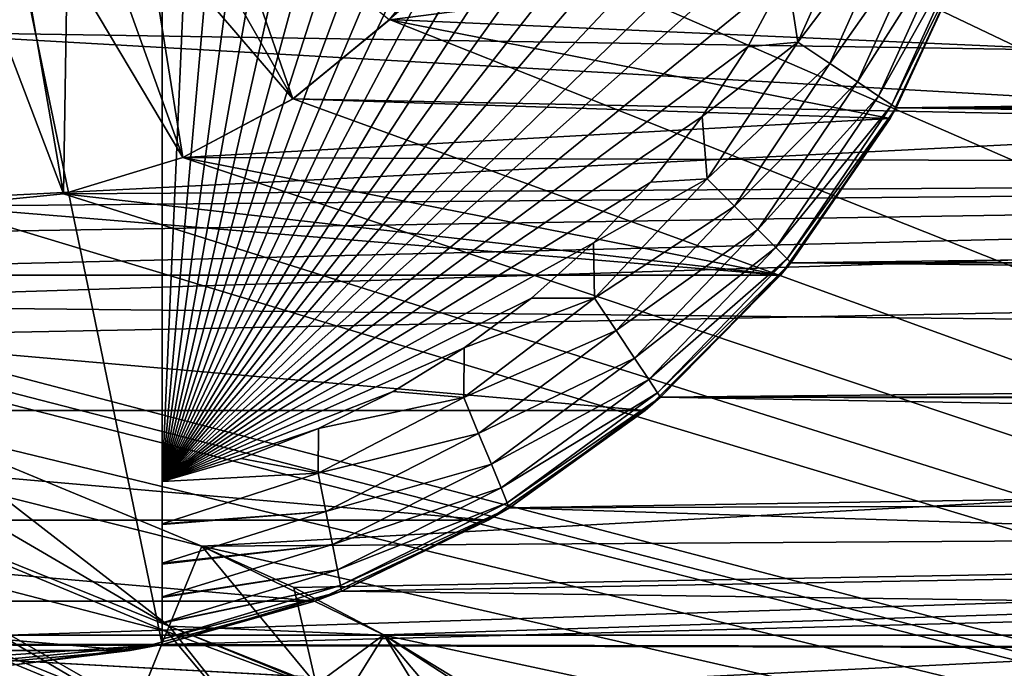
# Model space of a CAD drawing. Header units: millimetres. Extents: x -100 to 100, y -64 to 136.
# Tile 166 of 256: x -22.25 to -19.15, y 21.55 to 23.59. Entities that reach past the tile are written whole.
import ezdxf

# ---------------------------------------------------------------- set-up
doc = ezdxf.new("R2010")
doc.units = ezdxf.units.MM
doc.header["$LTSCALE"] = 159.143519
for name, color, linetype in [('146', 7, 'CONTINUOUS'), ('148', 7, 'CONTINUOUS'), ('151', 7, 'CONTINUOUS'), ('157', 7, 'CONTINUOUS'), ('340', 7, 'CONTINUOUS'), ('342', 7, 'CONTINUOUS'), ('343', 7, 'CONTINUOUS'), ('346', 7, 'CONTINUOUS'), ('347', 7, 'CONTINUOUS'), ('348', 7, 'CONTINUOUS'), ('356', 7, 'CONTINUOUS'), ('361', 7, 'CONTINUOUS'), ('363', 7, 'CONTINUOUS'), ('397', 7, 'CONTINUOUS'), ('407', 7, 'CONTINUOUS'), ('412', 7, 'CONTINUOUS'), ('429', 7, 'CONTINUOUS'), ('430', 7, 'CONTINUOUS'), ('431', 7, 'CONTINUOUS'), ('433', 7, 'CONTINUOUS'), ('435', 7, 'CONTINUOUS'), ('437', 7, 'CONTINUOUS'), ('58', 7, 'CONTINUOUS'), ('67', 7, 'CONTINUOUS')]:
    doc.layers.add(name, color=color, linetype=linetype)

msp = doc.modelspace()

# ---------------------------------------------------------------- linework, layer by layer
at = {"layer": '146', "color": 7, "linetype": 'CONTINUOUS', "true_color": 0x8c979c}
for points in [[(-21.3154, 21.4964, 2.6619), (-21.6749, 21.9306, 2.6685), (-21.7779, 21.6795, 2.6401), (-21.3154, 21.4964, 2.6619)], [(-21.3863, 21.8007, 2.6786), (-21.6749, 21.9306, 2.6685), (-21.3154, 21.4964, 2.6619), (-21.3863, 21.8007, 2.6786)], [(-21.1034, 21.6521, 2.6885), (-21.3863, 21.8007, 2.6786), (-21.3154, 21.4964, 2.6619), (-21.1034, 21.6521, 2.6885)], [(-21.8812, 21.4232, 2.5571), (-21.4357, 21.2462, 2.5847), (-21.7848, 21.6626, 2.6363), (-21.8812, 21.4232, 2.5571)], [(-21.4357, 21.2462, 2.5847), (-21.7779, 21.6795, 2.6401), (-21.7848, 21.6626, 2.6363), (-21.4357, 21.2462, 2.5847)], [(-21.4357, 21.2462, 2.5847), (-21.3154, 21.4964, 2.6619), (-21.7779, 21.6795, 2.6401), (-21.4357, 21.2462, 2.5847)], [(-20.8687, 21.27, 2.683), (-21.1034, 21.6521, 2.6885), (-21.3154, 21.4964, 2.6619), (-20.8687, 21.27, 2.683)], [(-20.8279, 21.4849, 2.6981), (-21.1034, 21.6521, 2.6885), (-20.8687, 21.27, 2.683), (-20.8279, 21.4849, 2.6981)]]:
    msp.add_3dface(points, dxfattribs=at)
at = {"layer": '148', "color": 7, "linetype": 'CONTINUOUS', "true_color": 0x8c979c}
for points in [[(-21.6749, 21.9306, -2.6685), (-21.1022, 21.6512, -2.6885), (-21.7779, 21.6795, -2.6401), (-21.6749, 21.9306, -2.6685)], [(-21.2246, 21.4545, -2.6662), (-21.8812, 21.4233, -2.5571), (-21.7848, 21.6626, -2.6363), (-21.2246, 21.4545, -2.6662)], [(-21.7779, 21.6795, -2.6401), (-21.2246, 21.4545, -2.6662), (-21.7848, 21.6626, -2.6363), (-21.7779, 21.6795, -2.6401)], [(-21.1022, 21.6512, -2.6885), (-21.2246, 21.4545, -2.6662), (-21.7779, 21.6795, -2.6401), (-21.1022, 21.6512, -2.6885)], [(-21.1022, 21.6512, -2.6885), (-20.6949, 21.168, -2.6912), (-21.2246, 21.4545, -2.6662), (-21.1022, 21.6512, -2.6885)], [(-21.1022, 21.6512, -2.6885), (-20.5594, 21.2985, -2.7075), (-20.6949, 21.168, -2.6912), (-21.1022, 21.6512, -2.6885)]]:
    msp.add_3dface(points, dxfattribs=at)
at = {"layer": '151', "color": 7, "linetype": 'CONTINUOUS', "true_color": 0x8c979c}
for points in [[(-23.509, 22.6904, -2.6044), (-21.7779, 21.6795, -2.6401), (-23.6189, 22.4223, -2.5723), (-23.509, 22.6904, -2.6044)], [(-23.509, 22.6904, -2.6044), (-22.592, 22.3104, -2.6365), (-21.7779, 21.6795, -2.6401), (-23.509, 22.6904, -2.6044)], [(-23.6189, 22.4223, -2.5723), (-21.8887, 21.4045, -2.5487), (-23.7228, 22.1641, -2.4846), (-23.6189, 22.4223, -2.5723)], [(-21.8812, 21.4233, -2.5571), (-21.8887, 21.4045, -2.5487), (-23.6189, 22.4223, -2.5723), (-21.8812, 21.4233, -2.5571)], [(-21.7848, 21.6626, -2.6363), (-21.8812, 21.4233, -2.5571), (-23.6189, 22.4223, -2.5723), (-21.7848, 21.6626, -2.6363)], [(-21.7779, 21.6795, -2.6401), (-21.7848, 21.6626, -2.6363), (-23.6189, 22.4223, -2.5723), (-21.7779, 21.6795, -2.6401)], [(-22.592, 22.3104, -2.6365), (-21.6749, 21.9306, -2.6685), (-21.7779, 21.6795, -2.6401), (-22.592, 22.3104, -2.6365)], [(-23.7228, 22.1641, -2.4846), (-21.9824, 21.1664, -2.409), (-23.8167, 21.9257, -2.3447), (-23.7228, 22.1641, -2.4846)], [(-21.8887, 21.4045, -2.5487), (-21.9784, 21.1767, -2.4164), (-23.7228, 22.1641, -2.4846), (-21.8887, 21.4045, -2.5487)], [(-21.9784, 21.1767, -2.4164), (-21.9824, 21.1664, -2.409), (-23.7228, 22.1641, -2.4846), (-21.9784, 21.1767, -2.4164)], [(-23.8167, 21.9257, -2.3447), (-22.0246, 21.0571, -2.3207), (-23.8969, 21.7163, -2.1578), (-23.8167, 21.9257, -2.3447)], [(-21.9824, 21.1664, -2.409), (-22.0246, 21.0571, -2.3207), (-23.8167, 21.9257, -2.3447), (-21.9824, 21.1664, -2.409)], [(-23.8969, 21.7163, -2.1578), (-22.1261, 20.7846, -1.996), (-23.9604, 21.5438, -1.9311), (-23.8969, 21.7163, -2.1578)], [(-22.0246, 21.0571, -2.3207), (-22.063, 20.9561, -2.2213), (-23.8969, 21.7163, -2.1578), (-22.0246, 21.0571, -2.3207)], [(-22.063, 20.9561, -2.2213), (-22.1261, 20.7846, -1.996), (-23.8969, 21.7163, -2.1578), (-22.063, 20.9561, -2.2213)]]:
    msp.add_3dface(points, dxfattribs=at)
at = {"layer": '157', "color": 7, "linetype": 'CONTINUOUS', "true_color": 0x8c979c}
for points in [[(-21.6749, 21.9306, 2.6685), (-23.5091, 22.6903, 2.6044), (-23.6189, 22.4223, 2.5723), (-21.6749, 21.9306, 2.6685)], [(-21.7848, 21.6626, 2.6363), (-23.6189, 22.4223, 2.5723), (-23.7228, 22.1641, 2.4846), (-21.7848, 21.6626, 2.6363)], [(-21.7779, 21.6795, 2.6401), (-21.6749, 21.9306, 2.6685), (-23.6189, 22.4223, 2.5723), (-21.7779, 21.6795, 2.6401)], [(-21.7848, 21.6626, 2.6363), (-21.7779, 21.6795, 2.6401), (-23.6189, 22.4223, 2.5723), (-21.7848, 21.6626, 2.6363)], [(-23.8167, 21.9257, 2.3447), (-21.9784, 21.1767, 2.4164), (-23.7228, 22.1641, 2.4846), (-23.8167, 21.9257, 2.3447)], [(-21.9784, 21.1767, 2.4164), (-21.8887, 21.4045, 2.5487), (-23.7228, 22.1641, 2.4846), (-21.9784, 21.1767, 2.4164)], [(-21.8887, 21.4045, 2.5487), (-21.8812, 21.4232, 2.5571), (-23.7228, 22.1641, 2.4846), (-21.8887, 21.4045, 2.5487)], [(-21.8812, 21.4232, 2.5571), (-21.7848, 21.6626, 2.6363), (-23.7228, 22.1641, 2.4846), (-21.8812, 21.4232, 2.5571)], [(-23.8969, 21.7163, 2.1578), (-22.0246, 21.0571, 2.3207), (-23.8167, 21.9257, 2.3447), (-23.8969, 21.7163, 2.1578)], [(-21.9824, 21.1664, 2.409), (-21.9784, 21.1767, 2.4164), (-23.8167, 21.9257, 2.3447), (-21.9824, 21.1664, 2.409)], [(-22.0246, 21.0571, 2.3207), (-21.9824, 21.1664, 2.409), (-23.8167, 21.9257, 2.3447), (-22.0246, 21.0571, 2.3207)], [(-23.9604, 21.5438, 1.9311), (-22.063, 20.9561, 2.2213), (-23.8969, 21.7163, 2.1578), (-23.9604, 21.5438, 1.9311)], [(-22.063, 20.9561, 2.2213), (-22.0246, 21.0571, 2.3207), (-23.8969, 21.7163, 2.1578), (-22.063, 20.9561, 2.2213)]]:
    msp.add_3dface(points, dxfattribs=at)
at = {"layer": '340', "linetype": 'CONTINUOUS'}
for points in [[(-21.0858, 23.5858, 35), (-21.0855, 23.5861, 2.6891), (-20.837, 23.889, 35), (-21.0858, 23.5858, 35)], [(-21.389, 23.337, 35), (-21.3886, 23.3373, 2.6785), (-21.0858, 23.5858, 35), (-21.389, 23.337, 35)], [(-21.3886, 23.3373, 2.6785), (-21.0855, 23.5861, 2.6891), (-21.0858, 23.5858, 35), (-21.3886, 23.3373, 2.6785)], [(-21.7346, 23.1522, 35), (-21.7344, 23.1523, 2.6664), (-21.389, 23.337, 35), (-21.7346, 23.1522, 35)], [(-21.7344, 23.1523, 2.6664), (-21.3886, 23.3373, 2.6785), (-21.389, 23.337, 35), (-21.7344, 23.1523, 2.6664)], [(-22.1097, 23.0385, 2.6533), (-21.7344, 23.1523, 2.6664), (-21.7346, 23.1522, 35), (-22.1097, 23.0385, 2.6533)], [(-22.1097, 23.0385, 35), (-22.1097, 23.0385, 2.6533), (-21.7346, 23.1522, 35), (-22.1097, 23.0385, 35)], [(-22.5, 23, 2.6397), (-22.1097, 23.0385, 2.6533), (-22.5, 23, 35), (-22.5, 23, 2.6397)], [(-22.5, 23, 35), (-22.1097, 23.0385, 2.6533), (-22.1097, 23.0385, 35), (-22.5, 23, 35)]]:
    msp.add_3dface(points, dxfattribs=at)
at = {"layer": '342', "linetype": 'CONTINUOUS'}
for points in [[(-21.7359, 23.9483, -15), (-21.6302, 24.0339, -15), (-21.3888, 23.3371, -14.5958), (-21.7359, 23.9483, -15)], [(-21.3888, 23.3371, -14.5958), (-21.6302, 24.0339, -15), (-21.0858, 23.5858, -14.5958), (-21.3888, 23.3371, -14.5958)], [(-21.8501, 23.8742, -15), (-21.7359, 23.9483, -15), (-21.3888, 23.3371, -14.5958), (-21.8501, 23.8742, -15)], [(-21.9712, 23.8124, -15), (-21.8501, 23.8742, -15), (-21.7346, 23.1523, -14.5958), (-21.9712, 23.8124, -15)], [(-21.7346, 23.1523, -14.5958), (-21.8501, 23.8742, -15), (-21.3888, 23.3371, -14.5958), (-21.7346, 23.1523, -14.5958)], [(-22.0983, 23.7637, -15), (-21.9712, 23.8124, -15), (-21.7346, 23.1523, -14.5958), (-22.0983, 23.7637, -15)], [(-22.2297, 23.7284, -15), (-22.0983, 23.7637, -15), (-22.1098, 23.0384, -14.5958), (-22.2297, 23.7284, -15)], [(-22.1098, 23.0384, -14.5958), (-22.0983, 23.7637, -15), (-21.7346, 23.1523, -14.5958), (-22.1098, 23.0384, -14.5958)], [(-22.5, 23, -14.5958), (-22.3641, 23.7071, -15), (-22.1098, 23.0384, -14.5958), (-22.5, 23, -14.5958)], [(-22.3641, 23.7071, -15), (-22.2297, 23.7284, -15), (-22.1098, 23.0384, -14.5958), (-22.3641, 23.7071, -15)]]:
    msp.add_3dface(points, dxfattribs=at)
at = {"layer": '343', "linetype": 'CONTINUOUS'}
for points in [[(-21.0858, 23.5858, 35), (-20.837, 23.889, 35), (-19.2581, 23.82, 35), (-21.0858, 23.5858, 35)], [(-19.5122, 23.2751, 35), (-21.0858, 23.5858, 35), (-19.2581, 23.82, 35), (-19.5122, 23.2751, 35)], [(-21.389, 23.337, 35), (-21.0858, 23.5858, 35), (-19.5122, 23.2751, 35), (-21.389, 23.337, 35)], [(-21.7346, 23.1522, 35), (-21.389, 23.337, 35), (-19.5122, 23.2751, 35), (-21.7346, 23.1522, 35)], [(-19.8571, 22.7825, 35), (-21.7346, 23.1522, 35), (-19.5122, 23.2751, 35), (-19.8571, 22.7825, 35)], [(-22.1097, 23.0385, 35), (-21.7346, 23.1522, 35), (-19.8571, 22.7825, 35), (-22.1097, 23.0385, 35)], [(-22.5, 23, 35), (-22.1097, 23.0385, 35), (-19.8571, 22.7825, 35), (-22.5, 23, 35)], [(-25.1429, 22.7825, 35), (-22.5, 23, 35), (-19.8571, 22.7825, 35), (-25.1429, 22.7825, 35)], [(-24.7175, 22.3571, 35), (-25.1429, 22.7825, 35), (-20.2825, 22.3571, 35), (-24.7175, 22.3571, 35)], [(-20.2825, 22.3571, 35), (-25.1429, 22.7825, 35), (-19.8571, 22.7825, 35), (-20.2825, 22.3571, 35)], [(-24.2249, 22.0122, 35), (-24.7175, 22.3571, 35), (-20.7751, 22.0122, 35), (-24.2249, 22.0122, 35)], [(-20.7751, 22.0122, 35), (-24.7175, 22.3571, 35), (-20.2825, 22.3571, 35), (-20.7751, 22.0122, 35)], [(-23.68, 21.7581, 35), (-24.2249, 22.0122, 35), (-21.32, 21.7581, 35), (-23.68, 21.7581, 35)], [(-21.32, 21.7581, 35), (-24.2249, 22.0122, 35), (-20.7751, 22.0122, 35), (-21.32, 21.7581, 35)], [(-23.0992, 21.6024, 35), (-23.68, 21.7581, 35), (-21.9008, 21.6024, 35), (-23.0992, 21.6024, 35)], [(-21.9008, 21.6024, 35), (-23.68, 21.7581, 35), (-21.32, 21.7581, 35), (-21.9008, 21.6024, 35)], [(-22.5, 21.55, 35), (-23.0992, 21.6024, 35), (-21.9008, 21.6024, 35), (-22.5, 21.55, 35)]]:
    msp.add_3dface(points, dxfattribs=at)
at = {"layer": '346', "linetype": 'CONTINUOUS'}
for points in [[(-19.4931, 23.3085, 36.7427), (-19.2494, 23.8442, 36.7427), (-19.4931, 23.3085, 36.8), (-19.4931, 23.3085, 36.7427)], [(-19.4931, 23.3085, 36.8), (-19.2494, 23.8442, 36.7427), (-19.2494, 23.8442, 36.8), (-19.4931, 23.3085, 36.8)], [(-19.8244, 22.822, 36.7427), (-19.4931, 23.3085, 36.7427), (-19.8244, 22.822, 36.8), (-19.8244, 22.822, 36.7427)], [(-19.8244, 22.822, 36.8), (-19.4931, 23.3085, 36.7427), (-19.4931, 23.3085, 36.8), (-19.8244, 22.822, 36.8)], [(-20.2336, 22.3989, 36.7427), (-19.8244, 22.822, 36.7427), (-20.2336, 22.3989, 36.8), (-20.2336, 22.3989, 36.7427)], [(-20.2336, 22.3989, 36.8), (-19.8244, 22.822, 36.7427), (-19.8244, 22.822, 36.8), (-20.2336, 22.3989, 36.8)], [(-20.7087, 22.0515, 36.7427), (-20.2336, 22.3989, 36.7427), (-20.7087, 22.0515, 36.8), (-20.7087, 22.0515, 36.7427)], [(-20.7087, 22.0515, 36.8), (-20.2336, 22.3989, 36.7427), (-20.2336, 22.3989, 36.8), (-20.7087, 22.0515, 36.8)], [(-21.2359, 21.7899, 36.7427), (-20.7087, 22.0515, 36.7427), (-21.236, 21.7899, 36.8), (-21.2359, 21.7899, 36.7427)], [(-21.236, 21.7899, 36.8), (-20.7087, 22.0515, 36.7427), (-20.7087, 22.0515, 36.8), (-21.236, 21.7899, 36.8)], [(-21.8, 21.6218, 36.7427), (-21.2359, 21.7899, 36.7427), (-21.8, 21.6218, 36.8), (-21.8, 21.6218, 36.7427)], [(-21.8, 21.6218, 36.8), (-21.2359, 21.7899, 36.7427), (-21.236, 21.7899, 36.8), (-21.8, 21.6218, 36.8)]]:
    msp.add_3dface(points, dxfattribs=at)
at = {"layer": '347', "linetype": 'CONTINUOUS'}
for points in [[(-21.8, 28.3782, 36.7427), (-21.8, 21.6218, 36.7427), (-21.8, 28.3782, 36.8), (-21.8, 28.3782, 36.7427)], [(-21.8, 28.3782, 36.8), (-21.8, 21.6218, 36.7427), (-21.8, 28.3612, 36.9279), (-21.8, 28.3782, 36.8)], [(-21.8, 28.3612, 36.9279), (-21.8, 21.6218, 36.7427), (-21.8, 28.3112, 37.0476), (-21.8, 28.3612, 36.9279)], [(-21.8, 28.3112, 37.0476), (-21.8, 21.6218, 36.7427), (-21.8, 28.31, 37.0497), (-21.8, 28.3112, 37.0476)], [(-21.8, 28.31, 37.0497), (-21.8, 21.6218, 36.7427), (-21.8, 28.231, 37.1512), (-21.8, 28.31, 37.0497)], [(-21.8, 28.231, 37.1512), (-21.8, 21.6218, 36.7427), (-21.8, 28.2287, 37.1534), (-21.8, 28.231, 37.1512)], [(-21.8, 28.2287, 37.1534), (-21.8, 21.6218, 36.7427), (-21.8, 28.1253, 37.2314), (-21.8, 28.2287, 37.1534)], [(-21.8, 28.1253, 37.2314), (-21.8, 21.6218, 36.7427), (-21.8, 28.1226, 37.2329), (-21.8, 28.1253, 37.2314)], [(-21.8, 28.1226, 37.2329), (-21.8, 21.6218, 36.7427), (-21.8, 28.0007, 37.2825), (-21.8, 28.1226, 37.2329)], [(-21.8, 28.0007, 37.2825), (-21.8, 21.6218, 36.7427), (-21.8, 27.9988, 37.283), (-21.8, 28.0007, 37.2825)], [(-21.8, 27.9988, 37.283), (-21.8, 21.6218, 36.7427), (-21.8, 27.8657, 37.3), (-21.8, 27.9988, 37.283)], [(-21.8, 27.8657, 37.3), (-21.8, 21.6218, 36.7427), (-21.8, 22.1343, 37.3), (-21.8, 27.8657, 37.3)], [(-21.8, 22.1343, 37.3), (-21.8, 21.6218, 36.7427), (-21.8, 22.0012, 37.283), (-21.8, 22.1343, 37.3)], [(-21.8, 22.0012, 37.283), (-21.8, 21.6218, 36.7427), (-21.8, 21.9993, 37.2825), (-21.8, 22.0012, 37.283)], [(-21.8, 21.9993, 37.2825), (-21.8, 21.6218, 36.7427), (-21.8, 21.8774, 37.2329), (-21.8, 21.9993, 37.2825)], [(-21.8, 21.8774, 37.2329), (-21.8, 21.6218, 36.7427), (-21.8, 21.8747, 37.2314), (-21.8, 21.8774, 37.2329)], [(-21.8, 21.8747, 37.2314), (-21.8, 21.6218, 36.7427), (-21.8, 21.7713, 37.1534), (-21.8, 21.8747, 37.2314)], [(-21.8, 21.7713, 37.1534), (-21.8, 21.6218, 36.7427), (-21.8, 21.769, 37.1512), (-21.8, 21.7713, 37.1534)], [(-21.8, 21.769, 37.1512), (-21.8, 21.6218, 36.7427), (-21.8, 21.69, 37.0497), (-21.8, 21.769, 37.1512)], [(-21.8, 21.69, 37.0497), (-21.8, 21.6218, 36.7427), (-21.8, 21.6888, 37.0476), (-21.8, 21.69, 37.0497)], [(-21.8, 21.6888, 37.0476), (-21.8, 21.6218, 36.7427), (-21.8, 21.639, 36.9289), (-21.8, 21.6888, 37.0476)], [(-21.8, 21.6218, 36.7427), (-21.8, 21.6218, 36.8), (-21.8, 21.639, 36.9289), (-21.8, 21.6218, 36.7427)]]:
    msp.add_3dface(points, dxfattribs=at)
at = {"layer": '348', "linetype": 'CONTINUOUS'}
for points in [[(-21.8, 28.3782, 35.9), (-23.2, 28.3782, 35.9), (-23.2, 21.6218, 35.9), (-21.8, 28.3782, 35.9)], [(-21.8, 21.6218, 35.9), (-21.8, 28.3782, 35.9), (-23.2, 21.6218, 35.9), (-21.8, 21.6218, 35.9)], [(-22.7348, 21.558, 35.9), (-21.8, 21.6218, 35.9), (-23.2, 21.6218, 35.9), (-22.7348, 21.558, 35.9)], [(-22.2652, 21.558, 35.9), (-21.8, 21.6218, 35.9), (-22.7348, 21.558, 35.9), (-22.2652, 21.558, 35.9)]]:
    msp.add_3dface(points, dxfattribs=at)
at = {"layer": '356', "color": 7, "linetype": 'CONTINUOUS', "true_color": 0x323232}
for points in [[(-19.36, 20.3667, 47.2), (-17.2002, 22.2208, 47.2), (-19.36, 20.3667, 46.2), (-19.36, 20.3667, 47.2)], [(-19.36, 20.3667, 46.2), (-17.2002, 22.2208, 47.2), (-17.2002, 22.2208, 46.2), (-19.36, 20.3667, 46.2)]]:
    msp.add_3dface(points, dxfattribs=at)
at = {"layer": '361', "color": 7, "linetype": 'CONTINUOUS', "true_color": 0x323232}
for points in [[(-17.2002, 22.2208, 47.2), (-19.36, 20.3667, 47.2), (-17.8157, 21.7085, 47.3289), (-17.2002, 22.2208, 47.2)], [(-19.36, 20.3667, 47.2), (-19.8577, 19.8577, 47.3289), (-17.8157, 21.7085, 47.3289), (-19.36, 20.3667, 47.2)], [(-19.8577, 19.8577, 47.3289), (-17.7841, 21.67, 47.4497), (-17.8157, 21.7085, 47.3289), (-19.8577, 19.8577, 47.3289)], [(-19.8225, 19.8225, 47.4497), (-17.7841, 21.67, 47.4497), (-19.8577, 19.8577, 47.3289), (-19.8225, 19.8225, 47.4497)], [(-19.8225, 19.8225, 47.4497), (-17.7337, 21.6085, 47.5534), (-17.7841, 21.67, 47.4497), (-19.8225, 19.8225, 47.4497)], [(-19.7663, 19.7663, 47.5534), (-17.7337, 21.6085, 47.5534), (-19.8225, 19.8225, 47.4497), (-19.7663, 19.7663, 47.5534)], [(-19.7663, 19.7663, 47.5534), (-17.6679, 21.5284, 47.6329), (-17.7337, 21.6085, 47.5534), (-19.7663, 19.7663, 47.5534)]]:
    msp.add_3dface(points, dxfattribs=at)
at = {"layer": '363', "color": 7, "linetype": 'CONTINUOUS', "true_color": 0x323232}
for points in [[(-19.36, 20.3667, 46.2), (-17.2002, 22.2208, 46.2), (-17.8156, 21.7084, 46.0706), (-19.36, 20.3667, 46.2)], [(-19.8577, 19.8577, 46.0706), (-19.36, 20.3667, 46.2), (-17.8156, 21.7084, 46.0706), (-19.8577, 19.8577, 46.0706)], [(-19.8577, 19.8577, 46.0706), (-17.8156, 21.7084, 46.0706), (-19.8223, 19.8223, 45.9499), (-19.8577, 19.8577, 46.0706)], [(-19.8223, 19.8223, 45.9499), (-17.8156, 21.7084, 46.0706), (-17.7839, 21.6698, 45.9499), (-19.8223, 19.8223, 45.9499)], [(-19.8223, 19.8223, 45.9499), (-17.7839, 21.6698, 45.9499), (-19.766, 19.766, 45.8463), (-19.8223, 19.8223, 45.9499)], [(-19.766, 19.766, 45.8463), (-17.7839, 21.6698, 45.9499), (-17.7334, 21.6082, 45.8463), (-19.766, 19.766, 45.8463)], [(-19.766, 19.766, 45.8463), (-17.7334, 21.6082, 45.8463), (-19.6927, 19.6927, 45.7668), (-19.766, 19.766, 45.8463)], [(-19.6927, 19.6927, 45.7668), (-17.7334, 21.6082, 45.8463), (-17.6676, 21.5281, 45.7668), (-19.6927, 19.6927, 45.7668)]]:
    msp.add_3dface(points, dxfattribs=at)
at = {"layer": '397', "color": 7, "linetype": 'CONTINUOUS', "true_color": 0xaaaaaa}
for points in [[(-14.5994, 23.4226, 45.7), (-12.1549, 24.7794, 45.7), (-98.3782, 24.7212, 45.7), (-14.5994, 23.4226, 45.7)], [(-97.6021, 19.2221, 45.7), (-14.5994, 23.4226, 45.7), (-98.3782, 24.7212, 45.7), (-97.6021, 19.2221, 45.7)], [(-16.8941, 21.8254, 45.7), (-14.5994, 23.4226, 45.7), (-97.6021, 19.2221, 45.7), (-16.8941, 21.8254, 45.7)], [(-19.0155, 20.0043, 45.7), (-16.8941, 21.8254, 45.7), (-97.6021, 19.2221, 45.7), (-19.0155, 20.0043, 45.7)]]:
    msp.add_3dface(points, dxfattribs=at)
at = {"layer": '407', "color": 7, "linetype": 'CONTINUOUS'}
for points in [[(-23.2, 28.3782, 36.7), (-21.8, 28.3782, 36.7), (-21.8, 21.6218, 36.7), (-23.2, 28.3782, 36.7)], [(-23.2, 21.6218, 36.7), (-23.2, 28.3782, 36.7), (-21.8, 21.6218, 36.7), (-23.2, 21.6218, 36.7)], [(-96.887, 24.8837, 36.7), (-23.2, 21.6218, 36.7), (-8.2911, 20.8091, 36.7), (-96.887, 24.8837, 36.7)], [(-96.1224, 19.468, 36.7), (-96.887, 24.8837, 36.7), (-10.4924, 19.7907, 36.7), (-96.1224, 19.468, 36.7)], [(-10.4924, 19.7907, 36.7), (-96.887, 24.8837, 36.7), (-8.2911, 20.8091, 36.7), (-10.4924, 19.7907, 36.7)], [(-19.4931, 23.3085, 36.7), (-19.2494, 23.8442, 36.7), (19.4931, 23.3085, 36.7), (-19.4931, 23.3085, 36.7)], [(19.4931, 23.3085, 36.7), (-19.2494, 23.8442, 36.7), (19.2494, 23.8442, 36.7), (19.4931, 23.3085, 36.7)], [(-19.8244, 22.822, 36.7), (-19.4931, 23.3085, 36.7), (19.8244, 22.822, 36.7), (-19.8244, 22.822, 36.7)], [(19.8244, 22.822, 36.7), (-19.4931, 23.3085, 36.7), (19.4931, 23.3085, 36.7), (19.8244, 22.822, 36.7)], [(-20.2336, 22.3989, 36.7), (-19.8244, 22.822, 36.7), (20.2336, 22.3989, 36.7), (-20.2336, 22.3989, 36.7)], [(20.2336, 22.3989, 36.7), (-19.8244, 22.822, 36.7), (19.8244, 22.822, 36.7), (20.2336, 22.3989, 36.7)], [(-20.7087, 22.0515, 36.7), (-20.2336, 22.3989, 36.7), (-3.6239, 22.1049, 36.7), (-20.7087, 22.0515, 36.7)], [(-20.2336, 22.3989, 36.7), (20.2336, 22.3989, 36.7), (1.2127, 22.3671, 36.7), (-20.2336, 22.3989, 36.7)], [(-3.6239, 22.1049, 36.7), (-20.2336, 22.3989, 36.7), (-1.2127, 22.3671, 36.7), (-3.6239, 22.1049, 36.7)], [(-1.2127, 22.3671, 36.7), (-20.2336, 22.3989, 36.7), (1.2127, 22.3671, 36.7), (-1.2127, 22.3671, 36.7)], [(-5.9926, 21.5835, 36.7), (-20.7087, 22.0515, 36.7), (-3.6239, 22.1049, 36.7), (-5.9926, 21.5835, 36.7)], [(-21.2359, 21.7899, 36.7), (-20.7087, 22.0515, 36.7), (-5.9926, 21.5835, 36.7), (-21.2359, 21.7899, 36.7)], [(-21.8, 21.6218, 36.7), (-21.2359, 21.7899, 36.7), (-5.9926, 21.5835, 36.7), (-21.8, 21.6218, 36.7)], [(-23.2, 21.6218, 36.7), (-21.8, 21.6218, 36.7), (-5.9926, 21.5835, 36.7), (-23.2, 21.6218, 36.7)], [(-8.2911, 20.8091, 36.7), (-23.2, 21.6218, 36.7), (-5.9926, 21.5835, 36.7), (-8.2911, 20.8091, 36.7)]]:
    msp.add_3dface(points, dxfattribs=at)
at = {"layer": '412', "linetype": 'CONTINUOUS'}
for points in [[(-21.8, 21.6218, 36.7427), (-21.8, 28.3782, 36.7427), (-23.2, 21.6218, 36.7427), (-21.8, 21.6218, 36.7427)], [(-23.2, 21.6218, 36.7427), (-21.8, 28.3782, 36.7427), (-23.2, 28.3782, 36.7427), (-23.2, 21.6218, 36.7427)], [(-19.2494, 23.8442, 36.7427), (-19.4931, 23.3085, 36.7427), (19.2494, 23.8442, 36.7427), (-19.2494, 23.8442, 36.7427)], [(19.2494, 23.8442, 36.7427), (-19.4931, 23.3085, 36.7427), (19.4931, 23.3085, 36.7427), (19.2494, 23.8442, 36.7427)], [(-19.4931, 23.3085, 36.7427), (-19.8244, 22.822, 36.7427), (19.4931, 23.3085, 36.7427), (-19.4931, 23.3085, 36.7427)], [(19.4931, 23.3085, 36.7427), (-19.8244, 22.822, 36.7427), (19.8244, 22.822, 36.7427), (19.4931, 23.3085, 36.7427)], [(-19.8244, 22.822, 36.7427), (-20.2336, 22.3989, 36.7427), (19.8244, 22.822, 36.7427), (-19.8244, 22.822, 36.7427)], [(19.8244, 22.822, 36.7427), (-20.2336, 22.3989, 36.7427), (20.2336, 22.3989, 36.7427), (19.8244, 22.822, 36.7427)], [(-20.2336, 22.3989, 36.7427), (-20.7087, 22.0515, 36.7427), (-1.2127, 22.3671, 36.7427), (-20.2336, 22.3989, 36.7427)], [(-20.2336, 22.3989, 36.7427), (-1.2127, 22.3671, 36.7427), (20.2336, 22.3989, 36.7427), (-20.2336, 22.3989, 36.7427)], [(-1.2127, 22.3671, 36.7427), (-20.7087, 22.0515, 36.7427), (-3.6239, 22.1049, 36.7427), (-1.2127, 22.3671, 36.7427)], [(-21.2359, 21.7899, 36.7427), (-21.8, 21.6218, 36.7427), (-3.6239, 22.1049, 36.7427), (-21.2359, 21.7899, 36.7427)], [(-3.6239, 22.1049, 36.7427), (-21.8, 21.6218, 36.7427), (-5.9926, 21.5835, 36.7427), (-3.6239, 22.1049, 36.7427)], [(-20.7087, 22.0515, 36.7427), (-21.2359, 21.7899, 36.7427), (-3.6239, 22.1049, 36.7427), (-20.7087, 22.0515, 36.7427)], [(-21.8, 21.6218, 36.7427), (-70.0296, 17.0356, 36.7427), (-5.9926, 21.5835, 36.7427), (-21.8, 21.6218, 36.7427)], [(-70.0296, 17.0356, 36.7427), (-21.8, 21.6218, 36.7427), (-23.2, 21.6218, 36.7427), (-70.0296, 17.0356, 36.7427)], [(-5.9926, 21.5835, 36.7427), (-70.0296, 17.0356, 36.7427), (-8.2911, 20.8091, 36.7427), (-5.9926, 21.5835, 36.7427)]]:
    msp.add_3dface(points, dxfattribs=at)
at = {"layer": '429', "linetype": 'CONTINUOUS'}
for points in [[(-21.3886, 23.3373, -2.6785), (-21.3888, 23.3371, -14.5958), (-21.0858, 23.5858, -14.5958), (-21.3886, 23.3373, -2.6785)], [(-21.0855, 23.5861, -2.6891), (-21.3886, 23.3373, -2.6785), (-21.0858, 23.5858, -14.5958), (-21.0855, 23.5861, -2.6891)], [(-21.7344, 23.1523, -2.6664), (-21.7346, 23.1523, -14.5958), (-21.3888, 23.3371, -14.5958), (-21.7344, 23.1523, -2.6664)], [(-21.3886, 23.3373, -2.6785), (-21.7344, 23.1523, -2.6664), (-21.3888, 23.3371, -14.5958), (-21.3886, 23.3373, -2.6785)], [(-22.1097, 23.0385, -2.6533), (-22.1098, 23.0384, -14.5958), (-21.7346, 23.1523, -14.5958), (-22.1097, 23.0385, -2.6533)], [(-21.7344, 23.1523, -2.6664), (-22.1097, 23.0385, -2.6533), (-21.7346, 23.1523, -14.5958), (-21.7344, 23.1523, -2.6664)], [(-22.1097, 23.0385, -2.6533), (-22.5, 23, -2.6397), (-22.1098, 23.0384, -14.5958), (-22.1097, 23.0385, -2.6533)], [(-22.5, 23, -2.6397), (-22.5, 23, -14.5958), (-22.1098, 23.0384, -14.5958), (-22.5, 23, -2.6397)]]:
    msp.add_3dface(points, dxfattribs=at)
at = {"layer": '430', "linetype": 'CONTINUOUS'}
for points in [[(-21.8, 27.8657, 37.3), (-21.8, 22.1343, 37.3), (-21.5516, 27.7934, 37.3), (-21.8, 27.8657, 37.3)], [(-21.5516, 27.7934, 37.3), (-21.8, 22.1343, 37.3), (-21.3087, 27.6988, 37.3), (-21.5516, 27.7934, 37.3)], [(-21.3087, 27.6988, 37.3), (-21.8, 22.1343, 37.3), (-21.0741, 27.5825, 37.3), (-21.3087, 27.6988, 37.3)], [(-21.0741, 27.5825, 37.3), (-21.8, 22.1343, 37.3), (-20.8504, 27.4456, 37.3), (-21.0741, 27.5825, 37.3)], [(-20.8504, 27.4456, 37.3), (-21.8, 22.1343, 37.3), (-20.6397, 27.2895, 37.3), (-20.8504, 27.4456, 37.3)], [(-20.6397, 27.2895, 37.3), (-21.8, 22.1343, 37.3), (-20.444, 27.1155, 37.3), (-20.6397, 27.2895, 37.3)], [(-20.444, 27.1155, 37.3), (-21.8, 22.1343, 37.3), (-20.2645, 26.9248, 37.3), (-20.444, 27.1155, 37.3)], [(-20.2645, 26.9248, 37.3), (-21.8, 22.1343, 37.3), (-20.1025, 26.7189, 37.3), (-20.2645, 26.9248, 37.3)], [(-20.1025, 26.7189, 37.3), (-21.8, 22.1343, 37.3), (-19.9594, 26.4993, 37.3), (-20.1025, 26.7189, 37.3)], [(-19.9594, 26.4993, 37.3), (-21.8, 22.1343, 37.3), (-19.8364, 26.2679, 37.3), (-19.9594, 26.4993, 37.3)], [(-19.8364, 26.2679, 37.3), (-21.8, 22.1343, 37.3), (-19.7344, 26.0265, 37.3), (-19.8364, 26.2679, 37.3)], [(-19.7344, 26.0265, 37.3), (-21.8, 22.1343, 37.3), (-19.6542, 25.7771, 37.3), (-19.7344, 26.0265, 37.3)], [(-19.6542, 25.7771, 37.3), (-21.8, 22.1343, 37.3), (-19.5965, 25.5215, 37.3), (-19.6542, 25.7771, 37.3)], [(-19.5965, 25.5215, 37.3), (-21.8, 22.1343, 37.3), (-19.5616, 25.2618, 37.3), (-19.5965, 25.5215, 37.3)], [(-19.5616, 25.2618, 37.3), (-21.8, 22.1343, 37.3), (-19.55, 25, 37.3), (-19.5616, 25.2618, 37.3)], [(-19.55, 25, 37.3), (-21.8, 22.1343, 37.3), (-19.5616, 24.7382, 37.3), (-19.55, 25, 37.3)], [(-19.5616, 24.7382, 37.3), (-21.8, 22.1343, 37.3), (-19.5965, 24.4785, 37.3), (-19.5616, 24.7382, 37.3)], [(-19.5965, 24.4785, 37.3), (-21.8, 22.1343, 37.3), (-19.6542, 24.2229, 37.3), (-19.5965, 24.4785, 37.3)], [(-19.6542, 24.2229, 37.3), (-21.8, 22.1343, 37.3), (-19.7344, 23.9735, 37.3), (-19.6542, 24.2229, 37.3)], [(-19.7344, 23.9735, 37.3), (-21.8, 22.1343, 37.3), (-19.8364, 23.7321, 37.3), (-19.7344, 23.9735, 37.3)], [(-19.8364, 23.7321, 37.3), (-21.8, 22.1343, 37.3), (-19.9594, 23.5007, 37.3), (-19.8364, 23.7321, 37.3)], [(-19.9594, 23.5007, 37.3), (-21.8, 22.1343, 37.3), (-20.1025, 23.2811, 37.3), (-19.9594, 23.5007, 37.3)], [(-20.1025, 23.2811, 37.3), (-21.8, 22.1343, 37.3), (-20.2645, 23.0752, 37.3), (-20.1025, 23.2811, 37.3)], [(-20.2645, 23.0752, 37.3), (-21.8, 22.1343, 37.3), (-20.444, 22.8845, 37.3), (-20.2645, 23.0752, 37.3)], [(-20.444, 22.8845, 37.3), (-21.8, 22.1343, 37.3), (-20.6397, 22.7105, 37.3), (-20.444, 22.8845, 37.3)], [(-20.6397, 22.7105, 37.3), (-21.8, 22.1343, 37.3), (-20.8504, 22.5544, 37.3), (-20.6397, 22.7105, 37.3)], [(-20.8504, 22.5544, 37.3), (-21.8, 22.1343, 37.3), (-21.0741, 22.4175, 37.3), (-20.8504, 22.5544, 37.3)], [(-21.0741, 22.4175, 37.3), (-21.8, 22.1343, 37.3), (-21.3087, 22.3012, 37.3), (-21.0741, 22.4175, 37.3)], [(-21.3087, 22.3012, 37.3), (-21.8, 22.1343, 37.3), (-21.5516, 22.2066, 37.3), (-21.3087, 22.3012, 37.3)]]:
    msp.add_3dface(points, dxfattribs=at)
at = {"layer": '431', "linetype": 'CONTINUOUS'}
for points in [[(-19.2581, 23.82, 35), (-19.2494, 23.8442, 36.7), (-19.4931, 23.3085, 36.7), (-19.2581, 23.82, 35)], [(-19.5122, 23.2751, 35), (-19.2581, 23.82, 35), (-19.4931, 23.3085, 36.7), (-19.5122, 23.2751, 35)], [(-19.5122, 23.2751, 35), (-19.4931, 23.3085, 36.7), (-19.8244, 22.822, 36.7), (-19.5122, 23.2751, 35)], [(-19.8571, 22.7825, 35), (-19.5122, 23.2751, 35), (-19.8244, 22.822, 36.7), (-19.8571, 22.7825, 35)], [(-19.8571, 22.7825, 35), (-19.8244, 22.822, 36.7), (-20.2336, 22.3989, 36.7), (-19.8571, 22.7825, 35)], [(-20.2825, 22.3571, 35), (-19.8571, 22.7825, 35), (-20.2336, 22.3989, 36.7), (-20.2825, 22.3571, 35)], [(-20.2825, 22.3571, 35), (-20.2336, 22.3989, 36.7), (-20.7087, 22.0515, 36.7), (-20.2825, 22.3571, 35)], [(-20.7751, 22.0122, 35), (-20.2825, 22.3571, 35), (-20.7087, 22.0515, 36.7), (-20.7751, 22.0122, 35)], [(-20.7751, 22.0122, 35), (-20.7087, 22.0515, 36.7), (-21.2359, 21.7899, 36.7), (-20.7751, 22.0122, 35)], [(-21.32, 21.7581, 35), (-20.7751, 22.0122, 35), (-21.2359, 21.7899, 36.7), (-21.32, 21.7581, 35)], [(-21.32, 21.7581, 35), (-21.2359, 21.7899, 36.7), (-21.8, 21.6218, 36.7), (-21.32, 21.7581, 35)], [(-21.9008, 21.6024, 35), (-21.32, 21.7581, 35), (-21.8, 21.6218, 35.9), (-21.9008, 21.6024, 35)], [(-21.8, 21.6218, 35.9), (-21.32, 21.7581, 35), (-21.8, 21.6218, 36.7), (-21.8, 21.6218, 35.9)], [(-22.5, 21.55, 35), (-21.9008, 21.6024, 35), (-22.2652, 21.558, 35.9), (-22.5, 21.55, 35)], [(-21.9008, 21.6024, 35), (-21.8, 21.6218, 35.9), (-22.2652, 21.558, 35.9), (-21.9008, 21.6024, 35)]]:
    msp.add_3dface(points, dxfattribs=at)
at = {"layer": '433', "linetype": 'CONTINUOUS'}
for points in [[(-21.8, 28.3782, 36.7), (-21.8, 28.3782, 35.9), (-21.8, 21.6218, 35.9), (-21.8, 28.3782, 36.7)], [(-21.8, 28.3782, 36.7), (-21.8, 21.6218, 35.9), (-21.8, 21.6218, 36.7), (-21.8, 28.3782, 36.7)]]:
    msp.add_3dface(points, dxfattribs=at)
at = {"layer": '435', "linetype": 'CONTINUOUS'}
for points in [[(-19.5921, 23.9865, 37.283), (-19.8364, 23.7321, 37.3), (-19.8021, 23.5154, 37.283), (-19.5921, 23.9865, 37.283)], [(-19.5921, 23.9865, 37.283), (-19.8021, 23.5154, 37.283), (-19.4805, 23.9402, 37.2329), (-19.5921, 23.9865, 37.283)], [(-19.4805, 23.9402, 37.2329), (-19.8021, 23.5154, 37.283), (-19.7014, 23.448, 37.2329), (-19.4805, 23.9402, 37.2329)], [(-19.4805, 23.9402, 37.2329), (-19.7014, 23.448, 37.2329), (-19.3846, 23.9004, 37.1534), (-19.4805, 23.9402, 37.2329)], [(-19.3846, 23.9004, 37.1534), (-19.7014, 23.448, 37.2329), (-19.615, 23.3901, 37.1534), (-19.3846, 23.9004, 37.1534)], [(-19.3846, 23.9004, 37.1534), (-19.615, 23.3901, 37.1534), (-19.3111, 23.8699, 37.0497), (-19.3846, 23.9004, 37.1534)], [(-19.3111, 23.8699, 37.0497), (-19.615, 23.3901, 37.1534), (-19.5488, 23.3458, 37.0497), (-19.3111, 23.8699, 37.0497)], [(-19.265, 23.8507, 36.9289), (-19.3111, 23.8699, 37.0497), (-19.5488, 23.3458, 37.0497), (-19.265, 23.8507, 36.9289)], [(-19.5072, 23.3179, 36.9289), (-19.265, 23.8507, 36.9289), (-19.5488, 23.3458, 37.0497), (-19.5072, 23.3179, 36.9289)], [(-19.5072, 23.3179, 36.9289), (-19.2494, 23.8442, 36.8), (-19.265, 23.8507, 36.9289), (-19.5072, 23.3179, 36.9289)], [(-19.4931, 23.3085, 36.8), (-19.2494, 23.8442, 36.8), (-19.5072, 23.3179, 36.9289), (-19.4931, 23.3085, 36.8)], [(-19.8364, 23.7321, 37.3), (-19.9594, 23.5007, 37.3), (-19.8021, 23.5154, 37.283), (-19.8364, 23.7321, 37.3)], [(-19.9594, 23.5007, 37.3), (-20.1025, 23.2811, 37.3), (-19.8021, 23.5154, 37.283), (-19.9594, 23.5007, 37.3)], [(-19.8021, 23.5154, 37.283), (-20.1025, 23.2811, 37.3), (-20.0877, 23.086, 37.283), (-19.8021, 23.5154, 37.283)], [(-19.8021, 23.5154, 37.283), (-20.0877, 23.086, 37.283), (-19.7014, 23.448, 37.2329), (-19.8021, 23.5154, 37.283)], [(-19.7014, 23.448, 37.2329), (-20.0877, 23.086, 37.283), (-20.0019, 22.9999, 37.2329), (-19.7014, 23.448, 37.2329)], [(-19.7014, 23.448, 37.2329), (-20.0019, 22.9999, 37.2329), (-19.615, 23.3901, 37.1534), (-19.7014, 23.448, 37.2329)], [(-19.615, 23.3901, 37.1534), (-20.0019, 22.9999, 37.2329), (-19.9283, 22.9261, 37.1534), (-19.615, 23.3901, 37.1534)], [(-19.615, 23.3901, 37.1534), (-19.9283, 22.9261, 37.1534), (-19.5488, 23.3458, 37.0497), (-19.615, 23.3901, 37.1534)], [(-19.5488, 23.3458, 37.0497), (-19.9283, 22.9261, 37.1534), (-19.8718, 22.8695, 37.0497), (-19.5488, 23.3458, 37.0497)], [(-19.5072, 23.3179, 36.9289), (-19.5488, 23.3458, 37.0497), (-19.8718, 22.8695, 37.0497), (-19.5072, 23.3179, 36.9289)], [(-19.8364, 22.834, 36.9289), (-19.5072, 23.3179, 36.9289), (-19.8718, 22.8695, 37.0497), (-19.8364, 22.834, 36.9289)], [(-19.8364, 22.834, 36.9289), (-19.4931, 23.3085, 36.8), (-19.5072, 23.3179, 36.9289), (-19.8364, 22.834, 36.9289)], [(-19.8244, 22.822, 36.8), (-19.4931, 23.3085, 36.8), (-19.8364, 22.834, 36.9289), (-19.8244, 22.822, 36.8)], [(-20.1025, 23.2811, 37.3), (-20.2645, 23.0752, 37.3), (-20.0877, 23.086, 37.283), (-20.1025, 23.2811, 37.3)], [(-20.2645, 23.0752, 37.3), (-20.444, 22.8845, 37.3), (-20.0877, 23.086, 37.283), (-20.2645, 23.0752, 37.3)], [(-20.0877, 23.086, 37.283), (-20.444, 22.8845, 37.3), (-20.441, 22.7102, 37.283), (-20.0877, 23.086, 37.283)], [(-20.0877, 23.086, 37.283), (-20.441, 22.7102, 37.283), (-20.0019, 22.9999, 37.2329), (-20.0877, 23.086, 37.283)], [(-20.0019, 22.9999, 37.2329), (-20.441, 22.7102, 37.283), (-20.3734, 22.6087, 37.2329), (-20.0019, 22.9999, 37.2329)], [(-20.0019, 22.9999, 37.2329), (-20.3734, 22.6087, 37.2329), (-19.9283, 22.9261, 37.1534), (-20.0019, 22.9999, 37.2329)], [(-19.9283, 22.9261, 37.1534), (-20.3734, 22.6087, 37.2329), (-20.3154, 22.5217, 37.1534), (-19.9283, 22.9261, 37.1534)], [(-19.9283, 22.9261, 37.1534), (-20.3154, 22.5217, 37.1534), (-19.8718, 22.8695, 37.0497), (-19.9283, 22.9261, 37.1534)], [(-20.444, 22.8845, 37.3), (-20.6397, 22.7105, 37.3), (-20.441, 22.7102, 37.283), (-20.444, 22.8845, 37.3)], [(-19.8718, 22.8695, 37.0497), (-20.3154, 22.5217, 37.1534), (-20.2709, 22.455, 37.0497), (-19.8718, 22.8695, 37.0497)], [(-19.8364, 22.834, 36.9289), (-19.8718, 22.8695, 37.0497), (-20.2709, 22.455, 37.0497), (-19.8364, 22.834, 36.9289)], [(-20.243, 22.4131, 36.9289), (-19.8364, 22.834, 36.9289), (-20.2709, 22.455, 37.0497), (-20.243, 22.4131, 36.9289)], [(-20.243, 22.4131, 36.9289), (-19.8244, 22.822, 36.8), (-19.8364, 22.834, 36.9289), (-20.243, 22.4131, 36.9289)], [(-20.2336, 22.3989, 36.8), (-19.8244, 22.822, 36.8), (-20.243, 22.4131, 36.9289), (-20.2336, 22.3989, 36.8)], [(-20.441, 22.7102, 37.283), (-20.8504, 22.5544, 37.3), (-20.852, 22.3987, 37.283), (-20.441, 22.7102, 37.283)], [(-20.441, 22.7102, 37.283), (-20.852, 22.3987, 37.283), (-20.3734, 22.6087, 37.2329), (-20.441, 22.7102, 37.283)], [(-20.6397, 22.7105, 37.3), (-20.8504, 22.5544, 37.3), (-20.441, 22.7102, 37.283), (-20.6397, 22.7105, 37.3)], [(-20.3734, 22.6087, 37.2329), (-20.852, 22.3987, 37.283), (-20.8053, 22.2855, 37.2329), (-20.3734, 22.6087, 37.2329)], [(-20.3734, 22.6087, 37.2329), (-20.8053, 22.2855, 37.2329), (-20.3154, 22.5217, 37.1534), (-20.3734, 22.6087, 37.2329)], [(-20.8504, 22.5544, 37.3), (-21.0741, 22.4175, 37.3), (-20.852, 22.3987, 37.283), (-20.8504, 22.5544, 37.3)], [(-20.3154, 22.5217, 37.1534), (-20.8053, 22.2855, 37.2329), (-20.7652, 22.1884, 37.1534), (-20.3154, 22.5217, 37.1534)], [(-20.3154, 22.5217, 37.1534), (-20.7652, 22.1884, 37.1534), (-20.2709, 22.455, 37.0497), (-20.3154, 22.5217, 37.1534)], [(-20.2709, 22.455, 37.0497), (-20.7652, 22.1884, 37.1534), (-20.7345, 22.114, 37.0497), (-20.2709, 22.455, 37.0497)], [(-20.243, 22.4131, 36.9289), (-20.2709, 22.455, 37.0497), (-20.7345, 22.114, 37.0497), (-20.243, 22.4131, 36.9289)], [(-21.0741, 22.4175, 37.3), (-21.3087, 22.3012, 37.3), (-20.852, 22.3987, 37.283), (-21.0741, 22.4175, 37.3)], [(-20.7152, 22.0673, 36.9289), (-20.243, 22.4131, 36.9289), (-20.7345, 22.114, 37.0497), (-20.7152, 22.0673, 36.9289)], [(-20.7152, 22.0673, 36.9289), (-20.2336, 22.3989, 36.8), (-20.243, 22.4131, 36.9289), (-20.7152, 22.0673, 36.9289)], [(-20.852, 22.3987, 37.283), (-21.3087, 22.3012, 37.3), (-21.3093, 22.1601, 37.283), (-20.852, 22.3987, 37.283)], [(-20.852, 22.3987, 37.283), (-21.3093, 22.1601, 37.283), (-20.8053, 22.2855, 37.2329), (-20.852, 22.3987, 37.283)], [(-20.7087, 22.0515, 36.8), (-20.2336, 22.3989, 36.8), (-20.7152, 22.0673, 36.9289), (-20.7087, 22.0515, 36.8)], [(-21.3087, 22.3012, 37.3), (-21.5516, 22.2066, 37.3), (-21.3093, 22.1601, 37.283), (-21.3087, 22.3012, 37.3)], [(-20.8053, 22.2855, 37.2329), (-21.3093, 22.1601, 37.283), (-21.2853, 22.0394, 37.2329), (-20.8053, 22.2855, 37.2329)], [(-20.8053, 22.2855, 37.2329), (-21.2853, 22.0394, 37.2329), (-20.7652, 22.1884, 37.1534), (-20.8053, 22.2855, 37.2329)], [(-21.5516, 22.2066, 37.3), (-21.8, 22.1343, 37.3), (-21.3093, 22.1601, 37.283), (-21.5516, 22.2066, 37.3)], [(-20.7652, 22.1884, 37.1534), (-21.2853, 22.0394, 37.2329), (-21.2648, 21.9358, 37.1534), (-20.7652, 22.1884, 37.1534)], [(-20.7652, 22.1884, 37.1534), (-21.2648, 21.9358, 37.1534), (-20.7345, 22.114, 37.0497), (-20.7652, 22.1884, 37.1534)], [(-21.8, 22.1343, 37.3), (-21.8, 22.0012, 37.283), (-21.3093, 22.1601, 37.283), (-21.8, 22.1343, 37.3)], [(-21.3093, 22.1601, 37.283), (-21.8, 22.0012, 37.283), (-21.2853, 22.0394, 37.2329), (-21.3093, 22.1601, 37.283)], [(-20.7345, 22.114, 37.0497), (-21.2648, 21.9358, 37.1534), (-21.2491, 21.8565, 37.0497), (-20.7345, 22.114, 37.0497)], [(-20.7152, 22.0673, 36.9289), (-20.7345, 22.114, 37.0497), (-21.2491, 21.8565, 37.0497), (-20.7152, 22.0673, 36.9289)], [(-21.2393, 21.8068, 36.9289), (-20.7152, 22.0673, 36.9289), (-21.2491, 21.8565, 37.0497), (-21.2393, 21.8068, 36.9289)], [(-21.2393, 21.8068, 36.9289), (-20.7087, 22.0515, 36.8), (-20.7152, 22.0673, 36.9289), (-21.2393, 21.8068, 36.9289)], [(-21.8, 22.0012, 37.283), (-21.8, 21.9993, 37.2825), (-21.2853, 22.0394, 37.2329), (-21.8, 22.0012, 37.283)], [(-21.8, 21.9993, 37.2825), (-21.8, 21.8774, 37.2329), (-21.2853, 22.0394, 37.2329), (-21.8, 21.9993, 37.2825)], [(-21.2853, 22.0394, 37.2329), (-21.8, 21.8774, 37.2329), (-21.2648, 21.9358, 37.1534), (-21.2853, 22.0394, 37.2329)], [(-21.236, 21.7899, 36.8), (-20.7087, 22.0515, 36.8), (-21.2393, 21.8068, 36.9289), (-21.236, 21.7899, 36.8)], [(-21.8, 21.8774, 37.2329), (-21.8, 21.8747, 37.2314), (-21.2648, 21.9358, 37.1534), (-21.8, 21.8774, 37.2329)], [(-21.8, 21.8747, 37.2314), (-21.8, 21.7713, 37.1534), (-21.2648, 21.9358, 37.1534), (-21.8, 21.8747, 37.2314)], [(-21.2648, 21.9358, 37.1534), (-21.8, 21.7713, 37.1534), (-21.2491, 21.8565, 37.0497), (-21.2648, 21.9358, 37.1534)], [(-21.8, 21.7713, 37.1534), (-21.8, 21.769, 37.1512), (-21.2491, 21.8565, 37.0497), (-21.8, 21.7713, 37.1534)], [(-21.8, 21.769, 37.1512), (-21.8, 21.69, 37.0497), (-21.2491, 21.8565, 37.0497), (-21.8, 21.769, 37.1512)], [(-21.8, 21.69, 37.0497), (-21.2393, 21.8068, 36.9289), (-21.2491, 21.8565, 37.0497), (-21.8, 21.69, 37.0497)], [(-21.8, 21.639, 36.9289), (-21.236, 21.7899, 36.8), (-21.2393, 21.8068, 36.9289), (-21.8, 21.639, 36.9289)], [(-21.8, 21.69, 37.0497), (-21.8, 21.6888, 37.0476), (-21.2393, 21.8068, 36.9289), (-21.8, 21.69, 37.0497)], [(-21.8, 21.6888, 37.0476), (-21.8, 21.639, 36.9289), (-21.2393, 21.8068, 36.9289), (-21.8, 21.6888, 37.0476)], [(-21.8, 21.6218, 36.8), (-21.236, 21.7899, 36.8), (-21.8, 21.639, 36.9289), (-21.8, 21.6218, 36.8)]]:
    msp.add_3dface(points, dxfattribs=at)
at = {"layer": '437', "color": 7, "linetype": 'CONTINUOUS', "true_color": 0xaaaaaa}
for points in [[(-7.7254, 23.7764, 44.7), (-10.1684, 22.8386, 44.7), (-71.8798, 26.3369, 44.7), (-7.7254, 23.7764, 44.7)], [(-10.1684, 22.8386, 44.7), (-71.1069, 21.6559, 44.7), (-71.8798, 26.3369, 44.7), (-10.1684, 22.8386, 44.7)], [(-10.1684, 22.8386, 44.7), (-12.5001, 21.6506, 44.7), (-71.1069, 21.6559, 44.7), (-10.1684, 22.8386, 44.7)], [(-12.5001, 21.6506, 44.7), (-14.6947, 20.2254, 44.7), (-71.1069, 21.6559, 44.7), (-12.5001, 21.6506, 44.7)], [(-14.6947, 20.2254, 44.7), (-16.7283, 18.5786, 44.7), (-71.1069, 21.6559, 44.7), (-14.6947, 20.2254, 44.7)], [(-16.7283, 18.5786, 44.7), (-70.0296, 17.0356, 44.7), (-71.1069, 21.6559, 44.7), (-16.7283, 18.5786, 44.7)]]:
    msp.add_3dface(points, dxfattribs=at)
at = {"layer": '58', "color": 7, "linetype": 'CONTINUOUS', "true_color": 0x8c979c}
for points in [[(-10.4302, 32.7271, -3.0612), (-10.4302, 19.3584, -3.0612), (-21.3886, 26.6627, -2.6785), (-10.4302, 32.7271, -3.0612)], [(-21.3886, 26.6627, -2.6785), (-10.4302, 19.3584, -3.0612), (-21.0855, 26.4139, -2.6891), (-21.3886, 26.6627, -2.6785)], [(-21.0855, 26.4139, -2.6891), (-10.4302, 19.3584, -3.0612), (-20.8369, 26.1108, -2.6978), (-21.0855, 26.4139, -2.6891)], [(-20.8369, 26.1108, -2.6978), (-10.4302, 19.3584, -3.0612), (-20.6521, 25.7651, -2.7042), (-20.8369, 26.1108, -2.6978)], [(-20.6521, 25.7651, -2.7042), (-10.4302, 19.3584, -3.0612), (-20.5384, 25.39, -2.7082), (-20.6521, 25.7651, -2.7042)], [(-20.5384, 25.39, -2.7082), (-10.4302, 19.3584, -3.0612), (-20.5, 25, -2.7095), (-20.5384, 25.39, -2.7082)], [(-20.5, 25, -2.7095), (-10.4302, 19.3584, -3.0612), (-20.5384, 24.61, -2.7082), (-20.5, 25, -2.7095)], [(-20.5384, 24.61, -2.7082), (-10.4302, 19.3584, -3.0612), (-20.6521, 24.2349, -2.7042), (-20.5384, 24.61, -2.7082)], [(-20.6521, 24.2349, -2.7042), (-10.4302, 19.3584, -3.0612), (-20.8369, 23.8892, -2.6978), (-20.6521, 24.2349, -2.7042)], [(-20.8369, 23.8892, -2.6978), (-10.4302, 19.3584, -3.0612), (-21.0855, 23.5861, -2.6891), (-20.8369, 23.8892, -2.6978)], [(-21.0855, 23.5861, -2.6891), (-10.4302, 19.3584, -3.0612), (-21.3886, 23.3373, -2.6785), (-21.0855, 23.5861, -2.6891)], [(-21.3886, 23.3373, -2.6785), (-10.4302, 19.3584, -3.0612), (-21.7344, 23.1523, -2.6664), (-21.3886, 23.3373, -2.6785)], [(-21.7344, 23.1523, -2.6664), (-10.4302, 19.3584, -3.0612), (-22.1097, 23.0385, -2.6533), (-21.7344, 23.1523, -2.6664)], [(-22.1097, 23.0385, -2.6533), (-10.4302, 19.3584, -3.0612), (-22.5, 23, -2.6397), (-22.1097, 23.0385, -2.6533)], [(-10.4302, 19.3584, -3.0612), (-23.9029, 22.896, -2.5907), (-22.5, 23, -2.6397), (-10.4302, 19.3584, -3.0612)], [(-23.9029, 22.896, -2.5907), (-10.4302, 19.3584, -3.0612), (-23.7096, 22.7837, -2.5974), (-23.9029, 22.896, -2.5907)], [(-23.7096, 22.7837, -2.5974), (-10.4302, 19.3584, -3.0612), (-23.509, 22.6904, -2.6044), (-23.7096, 22.7837, -2.5974)], [(-23.509, 22.6904, -2.6044), (-10.4302, 19.3584, -3.0612), (-22.592, 22.3104, -2.6365), (-23.509, 22.6904, -2.6044)], [(-22.592, 22.3104, -2.6365), (-10.4302, 19.3584, -3.0612), (-21.6749, 21.9306, -2.6685), (-22.592, 22.3104, -2.6365)], [(-21.6749, 21.9306, -2.6685), (-10.4302, 19.3584, -3.0612), (-21.1022, 21.6512, -2.6885), (-21.6749, 21.9306, -2.6685)], [(-21.1022, 21.6512, -2.6885), (-10.4302, 19.3584, -3.0612), (-20.5594, 21.2985, -2.7075), (-21.1022, 21.6512, -2.6885)]]:
    msp.add_3dface(points, dxfattribs=at)
at = {"layer": '67', "color": 7, "linetype": 'CONTINUOUS', "true_color": 0x8c979c}
for points in [[(-10.3131, 23.1113, 3.0653), (-10.3131, 32.7757, 3.0653), (-21.0855, 23.5861, 2.6891), (-10.3131, 23.1113, 3.0653)], [(-21.3886, 23.3373, 2.6785), (-10.3131, 23.1113, 3.0653), (-21.0855, 23.5861, 2.6891), (-21.3886, 23.3373, 2.6785)], [(-21.7344, 23.1523, 2.6664), (-10.3131, 23.1113, 3.0653), (-21.3886, 23.3373, 2.6785), (-21.7344, 23.1523, 2.6664)], [(-22.1097, 23.0385, 2.6533), (-10.3131, 23.1113, 3.0653), (-21.7344, 23.1523, 2.6664), (-22.1097, 23.0385, 2.6533)], [(-23.7096, 22.7837, 2.5974), (-10.3131, 23.1113, 3.0653), (-23.9031, 22.896, 2.5907), (-23.7096, 22.7837, 2.5974)], [(-23.9031, 22.896, 2.5907), (-10.3131, 23.1113, 3.0653), (-22.5, 23, 2.6397), (-23.9031, 22.896, 2.5907)], [(-23.5091, 22.6903, 2.6044), (-10.3131, 23.1113, 3.0653), (-23.7096, 22.7837, 2.5974), (-23.5091, 22.6903, 2.6044)], [(-10.3131, 23.1113, 3.0653), (-23.5091, 22.6903, 2.6044), (-10.3308, 22.5533, 3.0646), (-10.3131, 23.1113, 3.0653)], [(-22.5, 23, 2.6397), (-10.3131, 23.1113, 3.0653), (-22.1097, 23.0385, 2.6533), (-22.5, 23, 2.6397)], [(-23.5091, 22.6903, 2.6044), (-21.6749, 21.9306, 2.6685), (-10.3308, 22.5533, 3.0646), (-23.5091, 22.6903, 2.6044)], [(-10.3308, 22.5533, 3.0646), (-21.6749, 21.9306, 2.6685), (-10.3833, 22.0018, 3.0628), (-10.3308, 22.5533, 3.0646)], [(-21.6749, 21.9306, 2.6685), (-21.3863, 21.8007, 2.6786), (-10.3833, 22.0018, 3.0628), (-21.6749, 21.9306, 2.6685)], [(-21.3863, 21.8007, 2.6786), (-21.1034, 21.6521, 2.6885), (-10.3833, 22.0018, 3.0628), (-21.3863, 21.8007, 2.6786)], [(-21.1034, 21.6521, 2.6885), (-20.8279, 21.4849, 2.6981), (-10.3833, 22.0018, 3.0628), (-21.1034, 21.6521, 2.6885)], [(-10.3833, 22.0018, 3.0628), (-20.8279, 21.4849, 2.6981), (-10.4698, 21.4601, 3.0598), (-10.3833, 22.0018, 3.0628)]]:
    msp.add_3dface(points, dxfattribs=at)

doc.saveas('drawing.dxf')
